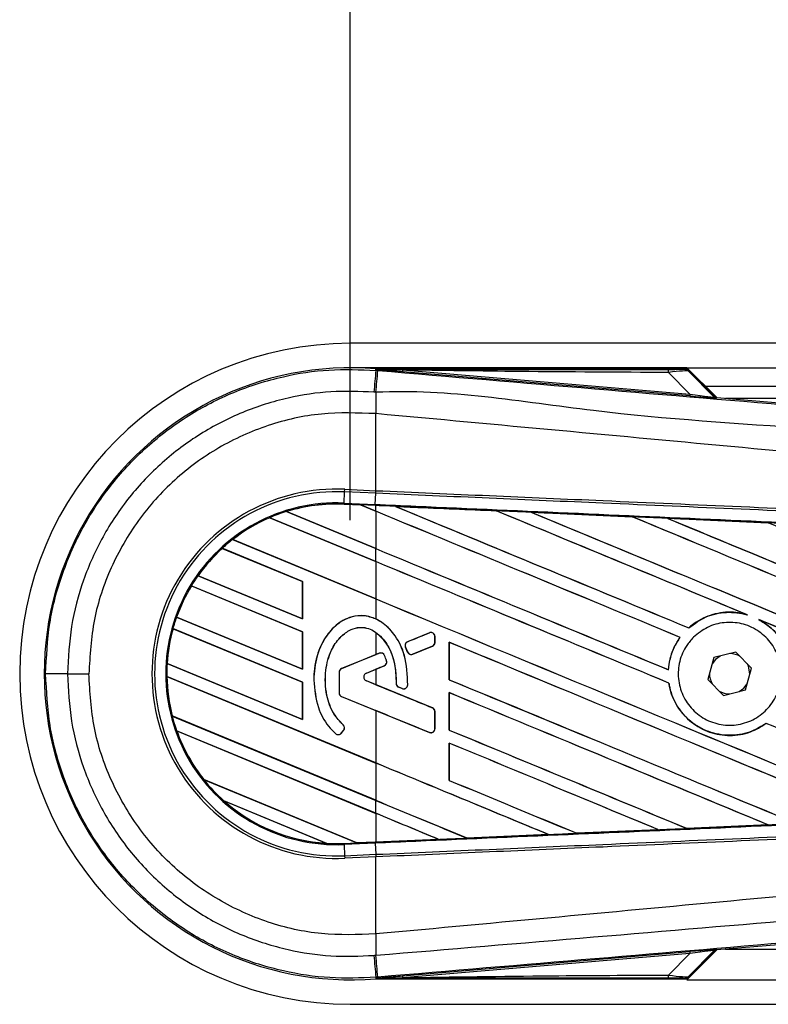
# Model space of a CAD drawing. Header units: millimetres. Extents: x 0 to 420, y 0 to 297.
# Tile 7 of 22: x 56 to 66, y 230 to 242. Entities that reach past the tile are written whole.
import ezdxf

# ---------------------------------------------------------------- set-up
doc = ezdxf.new("R2010")
doc.units = ezdxf.units.MM
doc.layers.add('QUOTE', color=174, linetype='Continuous')
doc.styles.add('SLDTEXTSTYLE3', font='TXT', dxfattribs={"width": 0.75})
doc.dimstyles.new('SLDDIMSTYLE0', dxfattribs={"dimtxt": 3, "dimasz": 3, "dimexe": 0, "dimexo": 0.0625, "dimgap": 0.75, "dimtad": 1, "dimlfac": 6.278429, "dimrnd": 1e-09, "dimzin": 12, "dimdsep": 46, "dimtxsty": 'SLDTEXTSTYLE3', "dimsah": 1, "dimcen": 0.09, "dimadec": 0, "dimazin": 3, "dimtfac": 1, "dimtdec": 3, "dimtofl": 0, "dimtmove": 0, "dimatfit": 3, "dimfxl": 0, "dimfrac": 2, "dimtolj": 1, "dimtzin": 12, "dimarcsym": 0})

# ---------------------------------------------------------------- blocks, each defined once
blk = doc.blocks.new('_D')
at = {"layer": 'QUOTE'}
for p, q in [((60.362, 235.871), (60.362, 253.273)), ((219.638, 235.871), (219.638, 253.273)), ((219.638, 251.273), (60.362, 251.273))]:
    blk.add_line(p, q, dxfattribs=at)
for points in [[(60.362, 251.273), (63.362, 250.773), (63.362, 251.773)], [(219.638, 251.273), (216.638, 251.773), (216.638, 250.773)]]:
    blk.add_solid(points, dxfattribs=at)
at = {"layer": 'QUOTE', "insert": (135.567, 255.14), "char_height": 3, "attachment_point": 1, "style": 'SLDTEXTSTYLE3'}
blk.add_mtext('1000', dxfattribs=at)

msp = doc.modelspace()

# ---------------------------------------------------------------- linework, layer by layer
at = {"color": 7, "linetype": 'Continuous', "lineweight": 25}
for p, q in [((219.6378, 238.1714), (60.3622, 238.1714)), ((64.7423, 237.8529), (60.3622, 237.8529)), ((60.6952, 237.8196), (60.6967, 237.8381)), ((60.6952, 237.8196), (60.721, 237.8174)), ((60.6967, 237.8381), (60.6975, 237.838)), ((60.6975, 237.8381), (60.6975, 237.838)), ((60.7051, 237.8305), (60.6975, 237.8381)), ((64.735, 237.8381), (60.6975, 237.8381)), ((60.7052, 237.8297), (60.6975, 237.838)), ((60.7052, 237.8297), (60.7051, 237.8305)), ((61.0441, 237.8252), (61.0421, 237.8011)), ((64.7799, 237.4859), (61.0421, 237.8011)), ((61.0441, 237.8252), (64.7819, 237.5101)), ((64.7819, 237.5101), (64.5019, 237.7919)), ((64.7423, 237.8529), (215.2577, 237.8529)), ((65.131, 237.4642), (64.7423, 237.8529)), ((65.1023, 237.478), (64.7472, 237.8331)), ((64.7637, 237.8107), (65.0997, 237.4725)), ((64.9812, 237.614), (215.0188, 237.614)), ((64.7819, 237.5101), (64.7799, 237.4859)), ((65.0997, 237.4725), (65.1023, 237.478)), ((65.132, 237.4641), (65.1295, 237.4587)), ((65.132, 237.4641), (74.5796, 236.6675)), ((89.8282, 237.4547), (65.244, 237.4547)), ((60.6949, 237.2565), (60.6947, 237.2565)), ((60.6949, 236.2537), (60.6949, 237.2565)), ((60.2889, 236.2375), (60.2903, 236.2713)), ((60.2903, 236.2713), (60.6949, 236.2537)), ((60.6935, 236.2199), (60.6949, 236.2537)), ((60.6958, 236.2536), (60.6949, 236.2537)), ((60.2825, 236.0926), (60.2889, 236.2375)), ((60.6935, 236.2199), (60.2889, 236.2375)), ((60.688, 236.0749), (60.6943, 236.2198)), ((60.6943, 236.2198), (60.6935, 236.2199)), ((60.2819, 236.0787), (60.2825, 236.0926)), ((60.2819, 236.0787), (60.4944, 236.0694)), ((60.2819, 236.0786), (60.2819, 236.0787)), ((60.4945, 236.0694), (60.2819, 236.0786)), ((60.2819, 236.0786), (60.2819, 236.0773)), ((60.2819, 236.0773), (60.4962, 236.0679)), ((60.2825, 236.0926), (60.688, 236.0749)), ((60.6874, 236.061), (60.4944, 236.0694)), ((60.6949, 235.9863), (60.4944, 236.0694)), ((60.4962, 236.0679), (60.4945, 236.0694)), ((60.4962, 236.0679), (60.6949, 235.9856)), ((60.6949, 236.0606), (60.6874, 236.061)), ((60.6949, 235.9863), (60.6949, 236.0606)), ((60.9496, 236.0495), (60.9495, 236.0495)), ((60.9496, 236.0495), (60.9553, 236.0479)), ((62.2625, 235.992), (62.2626, 235.992)), ((62.2643, 235.9906), (62.2626, 235.992)), ((59.3159, 235.9025), (59.3159, 235.9024)), ((60.6949, 235.3312), (59.3159, 235.9025)), ((59.3159, 235.9024), (59.3168, 235.9013)), ((59.3168, 235.9013), (60.6949, 235.3305)), ((59.5315, 235.9818), (60.6949, 235.4998)), ((59.5315, 235.9817), (59.5315, 235.9818)), ((59.5345, 235.9812), (59.5315, 235.9817)), ((60.6949, 235.5006), (59.5345, 235.9812)), ((60.6949, 235.9856), (60.6949, 235.5006)), ((62.7185, 235.972), (64.0311, 235.9143)), ((62.7186, 235.972), (62.7185, 235.972)), ((62.7186, 235.972), (62.7243, 235.9704)), ((64.0311, 235.9143), (64.0313, 235.9142)), ((64.033, 235.9128), (64.0313, 235.9142)), ((64.489, 235.8941), (65.8001, 235.8362)), ((64.4894, 235.894), (64.489, 235.8941)), ((64.4894, 235.894), (64.495, 235.8924)), ((65.8001, 235.8362), (65.8004, 235.836)), ((65.8021, 235.8346), (65.8004, 235.836)), ((58.8309, 235.6169), (60.6949, 234.8447)), ((58.8309, 235.6168), (58.8309, 235.6169)), ((58.833, 235.6167), (58.8309, 235.6168)), ((60.6949, 234.8455), (58.833, 235.6167)), ((59.7407, 235.0714), (58.6966, 235.5039)), ((58.6966, 235.5039), (58.6966, 235.5038)), ((58.6966, 235.5038), (58.6975, 235.5027)), ((58.6975, 235.5027), (59.7393, 235.0712)), ((60.6949, 235.3312), (60.6949, 235.4998)), ((60.6949, 235.3305), (60.6949, 234.8455)), ((58.3819, 235.1477), (59.7407, 234.5849)), ((58.3819, 235.1477), (58.3819, 235.1477)), ((58.3836, 235.1477), (58.3819, 235.1477)), ((59.7393, 234.5862), (58.3836, 235.1477)), ((59.7407, 234.4163), (58.295, 235.0151)), ((58.295, 235.0151), (58.2959, 235.014)), ((58.295, 235.0151), (58.295, 235.0151)), ((58.2959, 235.014), (59.7393, 234.4161)), ((59.7407, 235.0714), (59.7393, 235.0712)), ((59.7393, 235.0712), (59.7393, 234.5862)), ((59.7407, 234.5849), (59.7407, 235.0714)), ((60.6949, 234.8447), (60.6949, 234.5841)), ((58.1039, 234.6085), (58.1024, 234.6084)), ((58.1024, 234.6084), (59.7407, 233.9298)), ((58.1024, 234.6084), (58.1024, 234.6084)), ((59.7393, 233.9311), (58.1039, 234.6085)), ((59.7393, 234.5862), (59.7407, 234.5849)), ((65.5153, 234.6433), (65.5331, 234.6366)), ((59.7407, 233.7612), (58.0555, 234.4592)), ((58.0555, 234.4592), (58.0566, 234.458)), ((58.0555, 234.4592), (58.0555, 234.4592)), ((58.0566, 234.458), (59.7393, 233.761)), ((64.7679, 234.4685), (64.767, 234.4696)), ((65.6774, 234.5768), (65.6947, 234.5689)), ((59.7407, 234.4163), (59.7393, 234.4161)), ((59.7393, 234.4161), (59.7393, 233.9311)), ((59.7407, 233.9298), (59.7407, 234.4163)), ((60.6949, 234.4103), (60.6949, 234.1196)), ((61.3929, 234.4038), (61.109, 234.2879)), ((61.3929, 234.4038), (61.3926, 234.4045)), ((61.465, 234.2801), (61.465, 234.3553)), ((61.465, 234.3553), (61.4657, 234.3553)), ((61.4657, 234.2801), (61.4657, 234.3553)), ((64.6539, 234.3452), (64.6556, 234.3452)), ((61.0807, 234.2188), (61.08, 234.2185)), ((61.1075, 234.1545), (61.08, 234.2185)), ((61.0807, 234.2188), (61.1082, 234.1548)), ((61.109, 234.2879), (61.1087, 234.2886)), ((61.1761, 234.127), (61.4325, 234.2316)), ((61.4325, 234.2316), (61.4327, 234.231)), ((61.465, 234.2801), (61.4657, 234.2801)), ((61.6493, 234.2808), (61.6493, 233.7944)), ((61.6506, 234.2795), (61.6493, 234.2808)), ((61.6506, 233.7945), (61.6506, 234.2795)), ((60.6949, 234.1196), (60.2504, 233.9381)), ((60.7411, 234.1377), (60.2506, 233.9375)), ((60.7411, 234.1377), (60.7408, 234.1383)), ((60.8093, 234.1091), (60.8099, 234.1094)), ((61.1082, 234.1548), (61.1075, 234.1545)), ((61.1761, 234.127), (61.1763, 234.1263)), ((65.0942, 234.0815), (65.0147, 233.7982)), ((65.3793, 234.1543), (65.0942, 234.0815)), ((65.5849, 233.9438), (65.3793, 234.1543)), ((57.9812, 234.0042), (57.9798, 234.004)), ((57.9798, 234.004), (59.7407, 233.2747)), ((57.9798, 234.004), (57.9798, 234.004)), ((59.7393, 233.276), (57.9812, 234.0042)), ((60.2506, 233.9375), (60.2504, 233.9381)), ((60.5724, 233.8805), (60.8041, 233.9751)), ((60.8041, 233.9751), (60.8044, 233.9744)), ((60.8344, 234.0388), (60.8351, 234.039)), ((65.5054, 233.6605), (65.5849, 233.9438)), ((56.6845, 233.871), (56.9615, 233.871)), ((57.976, 233.837), (57.9774, 233.8356)), ((57.976, 233.837), (57.976, 233.837)), ((60.6949, 232.7108), (57.976, 233.837)), ((57.9774, 233.8356), (60.6949, 232.71)), ((59.7393, 233.9311), (59.7407, 233.9298)), ((60.2181, 233.889), (60.2174, 233.889)), ((60.2174, 233.889), (60.2174, 233.6235)), ((60.2181, 233.889), (60.2181, 233.6235)), ((60.5724, 233.8805), (60.5726, 233.8798)), ((60.5726, 233.8798), (60.6949, 233.9298)), ((60.6949, 233.9298), (60.6949, 233.7291)), ((64.5017, 233.9235), (64.5004, 233.9248)), ((65.5625, 233.864), (65.5626, 233.871)), ((59.7407, 233.7612), (59.7393, 233.761)), ((59.7393, 233.761), (59.7393, 233.276)), ((59.7407, 233.2747), (59.7407, 233.7612)), ((59.888, 233.7881), (59.8873, 233.7881)), ((60.5724, 233.7784), (60.5726, 233.779)), ((61.4325, 233.4272), (60.5724, 233.7784)), ((60.6949, 233.7291), (60.5726, 233.779)), ((60.9598, 233.7476), (60.9591, 233.7476)), ((60.992, 233.6993), (60.9917, 233.6987)), ((60.992, 233.6993), (61.0373, 233.6804)), ((61.1098, 233.7256), (61.1105, 233.7256)), ((61.6493, 233.7944), (61.6506, 233.7945)), ((64.5077, 233.7507), (64.509, 233.7509)), ((65.0147, 233.7982), (65.2203, 233.5877)), ((60.2181, 233.6235), (60.2174, 233.6235)), ((60.2506, 233.5751), (60.2504, 233.5744)), ((60.2504, 233.5744), (60.6949, 233.3929)), ((60.2506, 233.5751), (61.3929, 233.1087)), ((61.0373, 233.6804), (61.0371, 233.6797)), ((61.6493, 233.6257), (61.6493, 233.1392)), ((61.6506, 233.6244), (61.6493, 233.6257)), ((61.6506, 233.1394), (61.6506, 233.6244)), ((65.2203, 233.5877), (65.5054, 233.6605)), ((61.4325, 233.4272), (61.4327, 233.4279)), ((58.0465, 233.3221), (58.0451, 233.3219)), ((58.0451, 233.3219), (60.6949, 232.2243)), ((58.0451, 233.3219), (58.0451, 233.3219)), ((60.6949, 232.225), (58.0465, 233.3221)), ((60.6949, 233.3929), (60.6949, 232.7108)), ((61.465, 233.3787), (61.4657, 233.3787)), ((61.465, 233.1572), (61.465, 233.3787)), ((61.4657, 233.1572), (61.4657, 233.3787)), ((59.7393, 233.276), (59.7407, 233.2747)), ((60.2694, 233.2072), (60.2699, 233.2077)), ((65.7744, 233.2263), (65.7753, 233.2252)), ((58.1041, 233.1288), (58.1042, 233.1288)), ((60.6949, 232.0557), (58.1041, 233.1288)), ((58.1042, 233.1288), (58.1062, 233.1272)), ((58.1062, 233.1272), (60.6949, 232.0549)), ((60.1716, 233.0936), (60.1711, 233.0931)), ((60.2463, 233.0994), (60.2752, 233.1341)), ((60.2463, 233.0994), (60.2468, 233.099)), ((60.2468, 233.099), (60.2758, 233.1337)), ((60.2752, 233.1341), (60.2758, 233.1337)), ((61.3929, 233.1087), (61.3926, 233.108)), ((61.465, 233.1572), (61.4657, 233.1572)), ((61.6493, 233.1392), (61.6506, 233.1394)), ((61.6493, 232.9706), (61.6493, 232.4841)), ((61.6506, 232.9693), (61.6493, 232.9706)), ((61.6506, 232.4843), (61.6506, 232.9693)), ((60.6949, 232.71), (60.6949, 232.225)), ((58.4548, 232.497), (60.4499, 231.6707)), ((58.4549, 232.497), (58.4548, 232.497)), ((58.4566, 232.4971), (58.4549, 232.497)), ((60.4485, 231.672), (58.4566, 232.4971)), ((61.6493, 232.4841), (61.6506, 232.4843)), ((60.0565, 231.665), (58.7169, 232.2199)), ((58.7169, 232.2199), (58.717, 232.2198)), ((58.717, 232.2198), (58.7224, 232.2168)), ((58.7224, 232.2168), (60.0504, 231.6668)), ((60.6949, 232.0557), (60.6949, 232.2243)), ((60.6949, 232.0549), (60.6949, 231.6828)), ((65.7993, 231.9058), (64.7413, 231.859)), ((65.7944, 231.9071), (65.7989, 231.9059)), ((65.7989, 231.9059), (65.7993, 231.9058)), ((61.8805, 231.7332), (62.942, 231.7798)), ((62.9421, 231.7798), (61.8806, 231.7332)), ((62.9374, 231.781), (62.942, 231.7798)), ((62.942, 231.7798), (62.9421, 231.7798)), ((63.3109, 231.7961), (63.3096, 231.7974)), ((63.311, 231.796), (63.3109, 231.7961)), ((64.3711, 231.8427), (63.311, 231.796)), ((64.3663, 231.8439), (64.3709, 231.8428)), ((64.3709, 231.8428), (64.3711, 231.8427)), ((64.7411, 231.8591), (64.7397, 231.8604)), ((64.7413, 231.859), (64.7411, 231.8591)), ((60.0504, 231.6668), (60.0564, 231.665)), ((60.0564, 231.665), (60.0565, 231.665)), ((60.2819, 231.6633), (60.4499, 231.6707)), ((60.2819, 231.6633), (60.2825, 231.6494)), ((60.688, 231.6671), (60.2825, 231.6494)), ((60.2825, 231.6494), (60.2889, 231.5045)), ((60.4485, 231.672), (60.6949, 231.6828)), ((60.4498, 231.6707), (60.4485, 231.672)), ((60.4498, 231.6707), (60.6874, 231.6811)), ((60.6874, 231.681), (60.4499, 231.6707)), ((60.6949, 231.6814), (60.6874, 231.681)), ((60.6874, 231.6811), (60.6874, 231.681)), ((60.688, 231.6671), (60.6943, 231.5222)), ((61.5123, 231.7171), (60.6949, 231.6814)), ((61.5076, 231.7183), (61.5122, 231.7171)), ((61.5122, 231.7171), (61.5123, 231.7171)), ((61.8805, 231.7332), (61.8791, 231.7346)), ((61.8806, 231.7332), (61.8805, 231.7332)), ((60.2889, 231.5045), (60.6935, 231.5221)), ((60.2889, 231.5045), (60.2903, 231.4707)), ((60.6935, 231.5221), (60.6943, 231.5222)), ((60.6935, 231.5221), (60.6949, 231.4883)), ((60.6949, 231.4883), (60.2903, 231.4707)), ((60.6949, 231.4883), (60.6958, 231.4884)), ((60.6949, 230.4855), (60.6949, 231.4883)), ((74.5796, 231.0745), (65.132, 230.2779)), ((60.6949, 230.4855), (60.6947, 230.4855)), ((61.0421, 229.9409), (64.7799, 230.2561)), ((64.7819, 230.2319), (61.0441, 229.9167)), ((64.5019, 229.9501), (64.7819, 230.2319)), ((64.7423, 229.8891), (65.131, 230.2778)), ((64.7472, 229.9089), (65.1023, 230.264)), ((65.0997, 230.2695), (64.7637, 229.9313)), ((64.7799, 230.2561), (64.7819, 230.2319)), ((65.1023, 230.264), (65.0997, 230.2695)), ((65.1295, 230.2833), (65.132, 230.2779)), ((65.244, 230.2873), (89.8282, 230.2873)), ((60.721, 229.9246), (60.6952, 229.9224)), ((60.6952, 229.9224), (60.6967, 229.9039)), ((60.6975, 229.9039), (60.6967, 229.9039)), ((60.6975, 229.9039), (60.7052, 229.9123)), ((60.7051, 229.9115), (60.6975, 229.9039)), ((60.6975, 229.9039), (60.6975, 229.9039)), ((60.6975, 229.9039), (64.735, 229.9039)), ((60.7051, 229.9115), (60.7052, 229.9123)), ((61.0421, 229.9409), (61.0441, 229.9167)), ((64.7423, 229.8891), (125.8245, 229.8891)), ((60.3622, 229.5706), (125.8245, 229.5706))]:
    msp.add_line(p, q, dxfattribs=at)
at = {"color": 7, "linetype": 'Continuous', "lineweight": 25, "flags": 128}
for points in [[(61.0441, 237.8252), (60.8543, 237.8282), (60.7051, 237.8305)], [(60.6874, 236.061), (60.6874, 236.0614), (60.6874, 236.0622), (60.6875, 236.0634), (60.6876, 236.065), (60.6876, 236.0669), (60.6877, 236.0692), (60.6879, 236.0719), (60.688, 236.0749)], [(65.1745, 234.102), (65.1139, 234.0568), (65.0718, 234.0017)], [(65.5626, 233.871), (65.5426, 233.9716), (65.5269, 234.0031)], [(65.4251, 233.64), (65.4856, 233.6852), (65.5278, 233.7403)], [(60.7051, 229.9115), (60.895, 229.9145), (61.0441, 229.9167)]]:
    msp.add_lwpolyline(points, dxfattribs=at)
at = {"color": 7, "linetype": 'Continuous', "lineweight": 25}
for centre, radius, start, end in [((60.3622, 233.871), 4.3004, 90, 270), ((60.3622, 233.871), 3.9812, 85.18028, 274.81972), ((470.5233, 203.0423), 411.301, 175.149606, 175.189291), ((-77.4309, 249.2452), 138.6238, 355.15357, 355.271316), ((64.332, 237.7985), 0.17, 357.77119, 11.51783), ((106.6832, 236.9761), 45.9893, 179.30553, 179.65067), ((65.1335, 237.5063), 0.0478, 225.00164, 265.17864), ((60.1855, 233.871), 2.4026, 87.5, 272.5), ((60.1855, 233.871), 2.3688, 87.5, 272.5), ((60.1855, 233.871), 2.2237, 87.5, 272.5), ((60.1855, 233.871), 2.2098, 87.5, 107.21651), ((60.1855, 233.871), 2.2097, 87.5, 107.2149), ((60.1855, 233.871), 2.2084, 87.5, 107.14432), ((60.1855, 233.871), 2.2098, 113.17547, 127.80908), ((60.1855, 233.871), 2.2097, 113.17491, 127.80821), ((60.1855, 233.871), 2.2084, 113.16504, 127.76752), ((60.1855, 233.871), 2.2098, 107.21651, 113.17547), ((60.1855, 233.871), 2.2098, 127.80908, 132.36028), ((60.1855, 233.871), 2.2098, 132.36028, 144.70717), ((60.1855, 233.871), 2.2097, 132.36013, 144.70666), ((60.1855, 233.871), 2.2084, 132.36308, 144.68039), ((60.1855, 233.871), 2.2098, 144.70717, 148.81902), ((60.1855, 233.871), 2.2098, 148.81902, 160.50758), ((60.1855, 233.871), 2.2097, 148.81915, 160.50735), ((60.1855, 233.871), 2.2084, 148.83169, 160.49144), ((60.1855, 233.871), 2.2098, 160.50758, 164.56307), ((60.1855, 233.871), 2.2098, 164.56307, 176.54814), ((60.1855, 233.871), 2.2097, 164.56347, 176.54818), ((60.1855, 233.871), 2.2084, 164.58576, 176.54166), ((61.4127, 234.3553), 0.0524, 0, 112.20926), ((61.1288, 234.2394), 0.0524, 112.20926, 203.24584), ((61.4127, 234.2801), 0.0524, 292.20927, 0), ((60.7608, 234.0892), 0.0524, 22.3787, 112.20929), ((61.1563, 234.1754), 0.0524, 203.24584, 292.20927), ((65.2998, 233.871), 0.2628, 58.46951, 90.18729), ((60.1855, 233.871), 2.2098, 176.54814, 180.8818), ((60.2704, 233.889), 0.0531, 112.20929, 180), ((60.7843, 234.0236), 0.0524, 292.20926, 16.93498), ((56.6258, 1.7139), 232.1571, 89.985518, 90.05581), ((60.1855, 233.871), 2.2098, 180.8818, 194.38831), ((60.1855, 233.871), 2.2097, 180.88252, 194.38869), ((60.1855, 233.871), 2.2084, 180.91722, 194.39314), ((60.2704, 233.889), 0.0524, 112.20929, 180), ((60.5932, 233.8294), 0.0551, 112.20926, 247.79071), ((60.5932, 233.8294), 0.0545, 112.20926, 247.79071), ((65.2998, 233.871), 0.2628, 178.46951, 210.18729), ((61.0122, 233.7476), 0.0524, 180.035, 247.29049), ((61.0575, 233.7287), 0.0524, 247.29049, 356.67135), ((60.2704, 233.6235), 0.0531, 180, 247.79071), ((60.2704, 233.6235), 0.0524, 180, 247.79071), ((65.2998, 233.871), 0.2628, 238.46951, 270.18729), ((61.4127, 233.3787), 0.0524, 0, 67.79071), ((60.1855, 233.871), 2.2098, 194.38831, 199.62504), ((60.235, 233.1677), 0.0524, 320.16689, 48.97709), ((60.235, 233.1677), 0.0531, 320.16689, 48.97709), ((60.1855, 233.871), 2.2098, 199.62504, 218.44471), ((60.1855, 233.871), 2.2097, 199.6263, 218.44589), ((60.1855, 233.871), 2.2084, 199.68237, 218.47326), ((60.2061, 233.133), 0.0531, 228.8059, 320.16689), ((60.2061, 233.133), 0.0524, 228.8059, 320.16689), ((61.4127, 233.1572), 0.0524, 247.79071, 0), ((60.1855, 233.871), 2.2098, 218.44471, 228.34691), ((60.1855, 233.871), 2.2098, 228.34691, 266.65309), ((60.1855, 233.871), 2.2097, 228.35056, 266.64944), ((60.1855, 233.871), 2.2084, 228.50755, 266.49245), ((60.1855, 233.871), 2.2098, 266.65309, 272.5), ((106.6832, 230.7659), 45.9893, 180.34933, 180.69448), ((65.1335, 230.2357), 0.0478, 94.82136, 134.99836), ((470.5233, 264.6997), 411.301, 184.810709, 184.850394), ((-93.5484, 217.1376), 154.7984, 4.738282, 4.843724), ((64.332, 229.9435), 0.17, 348.48217, 2.22881)]:
    msp.add_arc(centre, radius, start, end, dxfattribs=at)
for centre, major_axis, ratio, start_param, end_param in [((64.3699, 237.8348), (0.3376, -0.0008), 0.0065928, 5.1035854, 6.2804722), ((64.3699, 237.7552), (0.3944, 0.0547), 0.0487304, 0.0458928, 1.2227796), ((64.5644, 237.5078), (0.5652, -0.0491), 0.0060141, 5.1041157, 6.2810026), ((64.5684, 237.5554), (0.5315, -0.0832), 0.0239119, 5.1295592, 6.306446), ((65.136, 237.5117), (0.0201, 0.0433), 0.9999568, 2.7909675, 3.4922178), ((60.3654, 236.1228), (0.1291, -0.0535), 0.0029846, 0.0092528, 0.0351255), ((60.6949, 237.4455), (136.6257, -56.5965), 0.0080625, 4.7175918, 4.7455439), ((60.6949, 233.6735), (136.5468, -5.9636), 0.0174384, 1.5600642, 1.5696511), ((60.6949, 237.4455), (136.5461, -56.5635), 0.0080625, 4.7176356, 4.7455551), ((60.6949, 235.3509), (136.6257, -56.5965), 0.0080625, 1.538717, 1.5626622), ((60.6949, 235.3509), (136.5461, -56.5635), 0.0080625, 1.5388271, 1.5626424), ((60.6949, 234.6958), (136.6257, -56.5965), 0.0080625, 1.5451428, 1.5741362), ((60.6949, 234.6958), (136.5461, -56.5635), 0.0080625, 1.5451387, 1.5741362), ((60.6949, 238.1006), (136.6257, -56.5965), 0.0080625, 4.73054, 4.7977625), ((60.6949, 238.1006), (136.5461, -56.5635), 0.0080625, 4.7305916, 4.797783), ((60.6949, 233.6735), (136.5468, -5.9636), 0.0174384, 1.5471095, 1.5566952), ((60.6949, 236.006), (136.6257, -56.5965), 0.0080625, 1.4844685, 1.5497155), ((60.6949, 236.006), (136.5461, -56.5635), 0.0080625, 1.4844738, 1.5496877), ((60.6949, 238.7557), (136.6257, -56.5965), 0.0080625, 4.7435023, 4.8082676), ((60.6949, 238.7557), (136.5461, -56.5635), 0.0080625, 4.7435622, 4.8082852), ((60.6949, 233.6735), (136.5468, -5.9636), 0.0174384, 1.534147, 1.5437245), ((60.6949, 236.6611), (136.6257, -56.5965), 0.0080625, 1.4920007, 1.5367618), ((60.6949, 236.7904), (136.5461, -56.5635), 0.0080625, 4.7157288, 4.7436017), ((60.6949, 236.7904), (136.6257, -56.5965), 0.0080625, 4.7157288, 4.743595), ((60.6949, 234.0407), (136.6257, -56.5965), 0.0080625, 1.5462162, 1.5741362), ((60.6949, 234.0407), (136.5461, -56.5635), 0.0080625, 1.54621, 1.5741362), ((60.6949, 236.1353), (136.5461, -56.5635), 0.0080625, 4.7157288, 4.7663143), ((60.6949, 236.1353), (136.6257, -56.5965), 0.0080625, 4.7157288, 4.7662988), ((60.6949, 235.3509), (136.6257, -56.5965), 0.0080625, 1.4949342, 1.5376601), ((60.6949, 235.3509), (136.5461, -56.5635), 0.0080625, 1.4949375, 1.5375119), ((60.6949, 235.4075), (136.6257, 55.7859), 0.0080793, 4.7121189, 4.7141966), ((60.6949, 232.6419), (136.6257, 55.786), 0.0080793, 1.5620973, 1.5639738), ((60.6949, 233.3856), (136.6257, -56.5965), 0.0080625, 1.5263102, 1.5671512), ((60.6949, 233.3856), (136.5461, -56.5635), 0.0080625, 1.5263198, 1.5671374), ((60.6949, 235.4075), (136.6257, 55.786), 0.0080793, 4.7090901, 4.7094257), ((60.6949, 232.6419), (136.6257, 55.7859), 0.0080793, 1.5666964, 1.5674975), ((60.6949, 235.0169), (136.6257, -55.786), 0.0080793, 4.7156879, 4.721088), ((60.6949, 232.5304), (136.6257, -57.1828), 0.0080502, 1.5716616, 1.5719933), ((60.6949, 235.4802), (136.6257, -56.5965), 0.0080625, 4.7227138, 4.7558224), ((60.6949, 235.4802), (136.5461, -56.5635), 0.0080625, 4.7227276, 4.7558335), ((60.6949, 232.7304), (136.6257, -56.5965), 0.0080625, 1.5367672, 1.5671512), ((60.6949, 232.7304), (136.5461, -56.5635), 0.0080625, 1.5367814, 1.5671374), ((60.6949, 232.105), (136.6257, -55.786), 0.0080793, 1.5689888, 1.5740952), ((60.6949, 234.0407), (136.6257, -56.5965), 0.0080625, 1.5158534, 1.5369497), ((60.6949, 234.0407), (136.5461, -56.5635), 0.0080625, 1.5158593, 1.5369218), ((60.6949, 234.8251), (136.6257, -56.5965), 0.0080625, 4.7227138, 4.7453492), ((60.6949, 234.8251), (136.5461, -56.5635), 0.0080625, 4.7227276, 4.7453552), ((60.6949, 232.0753), (136.6257, -56.5965), 0.0080625, 1.5472259, 1.5671512), ((60.6949, 232.0753), (136.5461, -56.5635), 0.0080625, 1.5472453, 1.5671374), ((60.6949, 231.4202), (136.6257, -56.5965), 0.0080625, 1.5576876, 1.5741362), ((60.6949, 231.4202), (136.5461, -56.5635), 0.0080625, 1.5577128, 1.5741362), ((60.6949, 234.1699), (136.6257, -56.5965), 0.0080625, 4.7227138, 4.7348779), ((60.6949, 234.1699), (136.5461, -56.5635), 0.0080625, 4.7227276, 4.7348783), ((60.6949, 233.5148), (136.5461, -56.5635), 0.0080625, 4.7157288, 4.7244015), ((60.6949, 233.5148), (136.6257, -56.5965), 0.0080625, 4.7157288, 4.724407), ((60.6949, 230.7651), (136.6257, -56.5965), 0.0080625, 1.5681537, 1.5741362), ((60.6949, 230.7651), (136.5461, -56.5635), 0.0080625, 1.5681848, 1.5741362), ((60.6949, 234.0685), (136.5468, 5.9636), 0.0174384, 4.7412538, 4.7489822), ((60.6949, 234.0685), (136.5468, 5.9636), 0.0174384, 4.7203001, 4.7280508), ((60.6949, 234.0685), (136.5468, 5.9636), 0.0174384, 4.7307768, 4.7385182), ((60.5543, 231.6274), (0.1045, -0.0433), 0.0036879, 3.1511368, 3.1770094), ((60.6949, 234.0685), (136.5468, 5.9636), 0.0174384, 4.7116274, 4.7175787), ((64.5644, 230.2342), (0.5652, 0.0491), 0.0060141, 0.0021827, 1.1790696), ((64.5684, 230.1866), (0.5315, 0.0832), 0.0239119, 6.2599246, 7.4368114), ((65.136, 230.2302), (-0.0201, 0.0433), 0.9999568, 5.9325602, 6.6338104), ((64.3699, 229.9072), (0.3376, 0.0008), 0.0065928, 0.0027131, 1.1795999), ((64.3699, 229.9868), (0.3944, -0.0547), 0.0487304, 5.0604057, 6.2372925)]:
    msp.add_ellipse(centre, major_axis=major_axis, ratio=ratio, start_param=start_param, end_param=end_param, dxfattribs=at)
for points, knots in [([(56.3997, 233.8709), (56.4102, 234.0905), (56.4317, 234.5361), (56.6045, 235.1828), (56.8778, 235.7979), (57.2493, 236.3531), (57.7124, 236.8426), (58.2463, 237.2435), (58.8454, 237.5525), (59.4625, 237.7465), (60.0874, 237.8436), (60.491, 237.8276), (60.6952, 237.8196)], [0, 0, 0, 0, 0.100465, 0.2038434, 0.3043094, 0.4076889, 0.5081552, 0.611535, 0.7120023, 0.8153833, 0.9066108, 1, 1, 1, 1]), ([(60.7051, 237.8305), (61.413, 237.8309), (62.677, 237.8316), (63.942, 237.8322), (64.4986, 237.8325)], [0, 0, 0, 0, 0.5600269, 1, 1, 1, 1]), ([(61.0421, 237.8011), (61.0095, 237.8038), (60.9131, 237.812), (60.7997, 237.8215), (60.7211, 237.8283), (60.7052, 237.8297)], [0, 0, 0, 0, 0.2892673, 0.8568296, 1, 1, 1, 1]), ([(60.721, 237.8174), (61.6624, 237.7381), (63.5451, 237.5794), (66.3683, 237.3422), (70.0459, 237.0337), (72.7756, 236.8057), (74.5672, 236.6561)], [0, 0, 0, 0, 0.2036202, 0.4072406, 0.6109477, 1, 1, 1, 1]), ([(64.5019, 237.7919), (63.8565, 237.7946), (62.704, 237.7994), (61.5513, 237.8173), (61.0441, 237.8252)], [0, 0, 0, 0, 0.5599741, 1, 1, 1, 1]), ([(64.7074, 237.834), (64.7099, 237.8348), (64.7143, 237.8362), (64.7286, 237.8375), (64.735, 237.8381)], [0, 0, 0, 0, 0.5593923, 1, 1, 1, 1]), ([(64.7637, 237.8107), (64.7544, 237.8181), (64.7377, 237.8313), (64.7167, 237.8332), (64.7074, 237.834)], [0, 0, 0, 0, 0.56, 1, 1, 1, 1]), ([(64.7472, 237.8331), (64.7461, 237.834), (64.7435, 237.8362), (64.7392, 237.8379), (64.7361, 237.838), (64.735, 237.8381)], [0, 0, 0, 0, 0.31939567, 0.74819126, 1, 1, 1, 1]), ([(64.7472, 237.8331), (64.7523, 237.8269), (64.7614, 237.8158), (64.763, 237.8123), (64.7637, 237.8107)], [0, 0, 0, 0, 0.560586, 1, 1, 1, 1]), ([(60.6712, 237.5357), (60.4839, 237.5431), (60.1094, 237.5578), (59.5322, 237.4693), (58.9575, 237.2883), (58.4032, 237.0045), (57.9056, 236.6304), (57.4765, 236.1795), (57.1304, 235.6617), (56.8763, 235.0941), (56.7154, 234.4912), (56.6948, 234.0777), (56.6845, 233.871)], [0, 0, 0, 0, 0.0923036, 0.1846071, 0.2865385, 0.3884688, 0.490398, 0.5923288, 0.694247, 0.7961664, 0.8980845, 1, 1, 1, 1]), ([(60.6972, 237.5335), (60.6972, 237.5335), (60.6886, 237.5342), (60.6799, 237.535), (60.6712, 237.5357)], [0, 0, 0, 0, 0.00036549, 1, 1, 1, 1]), ([(74.5687, 236.3701), (72.7751, 236.5166), (70.0415, 236.7401), (66.3579, 237.0726), (63.527, 237.2361), (61.6428, 237.5811), (60.6972, 237.5335), (60.6972, 237.5335)], [0, 0, 0, 0, 0.3887669, 0.5925279, 0.7962893, 0.9999993, 1, 1, 1, 1]), ([(60.6947, 237.2565), (60.4582, 237.2649), (59.9846, 237.2818), (59.2869, 237.1236), (58.6383, 236.8298), (58.0616, 236.4109), (57.5866, 235.8784), (57.2322, 235.2606), (57.0032, 234.5815), (56.9754, 234.1077), (56.9615, 233.871)], [0, 0, 0, 0, 0.1248804, 0.2501396, 0.3746494, 0.4998125, 0.6247642, 0.7495577, 0.8749238, 1, 1, 1, 1]), ([(74.5676, 235.8944), (74.514, 235.903), (74.1838, 235.956), (72.7351, 236.1035), (69.7584, 236.4109), (65.4637, 236.8154), (62.2852, 237.1094), (60.6949, 237.2565)], [0, 0, 0, 0, 0.0117013, 0.0722088, 0.3141935, 0.6568871, 1, 1, 1, 1]), ([(60.6958, 236.2536), (61.6812, 236.2107), (63.2665, 236.1415), (65.4508, 236.0463), (66.7994, 235.9875), (68.148, 235.9287), (69.4965, 235.8699), (71.2926, 235.7915), (72.9814, 235.7179), (74.0705, 235.6704), (74.5625, 235.6489)], [0, 0, 0, 0, 0.2128192, 0.3423754, 0.4719316, 0.50432, 0.6339994, 0.7636564, 0.8932125, 1, 1, 1, 1]), ([(74.5596, 235.6151), (74.0676, 235.6365), (72.9787, 235.684), (71.29, 235.7577), (69.4941, 235.836), (68.1457, 235.8948), (66.7973, 235.9536), (65.4488, 236.0125), (63.2647, 236.1077), (61.6796, 236.1769), (60.6943, 236.2198)], [0, 0, 0, 0, 0.1067875, 0.2363437, 0.3660007, 0.4956801, 0.5280685, 0.6576247, 0.7871808, 1, 1, 1, 1]), ([(60.688, 236.0749), (60.8642, 236.0672), (61.7455, 236.0287), (63.3318, 235.9591), (65.4461, 235.8658), (67.5592, 235.7719), (69.3187, 235.6933), (71.0768, 235.6144), (72.7054, 235.5409), (73.9806, 235.483), (74.5542, 235.457)], [0, 0, 0, 0, 0.0380636, 0.1903223, 0.342581, 0.4948397, 0.6470984, 0.723226, 0.8754847, 1, 1, 1, 1]), ([(60.9495, 236.0495), (60.9257, 236.0506), (60.8408, 236.0543), (60.756, 236.058), (60.6949, 236.0606)], [0, 0, 0, 0, 0.2806447, 1, 1, 1, 1]), ([(60.9495, 236.0495), (61.0237, 236.0463), (61.4615, 236.0272), (61.8991, 236.008), (62.2625, 235.992)], [0, 0, 0, 0, 0.1696977, 1, 1, 1, 1]), ([(62.2626, 235.992), (61.9138, 236.0073), (61.4761, 236.0265), (61.0384, 236.0456), (60.9496, 236.0495)], [0, 0, 0, 0, 0.7971164, 1, 1, 1, 1]), ([(62.7185, 235.972), (62.6946, 235.9731), (62.5755, 235.9783), (62.4236, 235.985), (62.2954, 235.9906), (62.2625, 235.992)], [0, 0, 0, 0, 0.15672863, 0.78364346, 1, 1, 1, 1]), ([(64.0313, 235.9142), (63.7977, 235.9245), (63.3601, 235.9438), (62.9226, 235.963), (62.7186, 235.972)], [0, 0, 0, 0, 0.5339744, 1, 1, 1, 1]), ([(64.489, 235.8941), (64.4652, 235.8952), (64.3461, 235.9004), (64.1935, 235.9071), (64.0647, 235.9128), (64.0311, 235.9143)], [0, 0, 0, 0, 0.15604771, 0.78023889, 1, 1, 1, 1]), ([(65.8004, 235.836), (65.6817, 235.8413), (65.2447, 235.8606), (64.8076, 235.8799), (64.4894, 235.894)], [0, 0, 0, 0, 0.2718129, 1, 1, 1, 1]), ([(66.2612, 235.8158), (66.2374, 235.8168), (66.1183, 235.8221), (65.9646, 235.8289), (65.8347, 235.8346), (65.8001, 235.8362)], [0, 0, 0, 0, 0.1549567, 0.7747838, 1, 1, 1, 1]), ([(60.6949, 234.5841), (60.6446, 234.6023), (60.546, 234.6379), (60.3884, 234.6202), (60.2412, 234.5568), (60.0895, 234.429), (59.9501, 234.2067), (59.8922, 233.9723), (59.8883, 233.8237), (59.8873, 233.7881)], [0, 0, 0, 0, 0.1181192, 0.2313231, 0.3438681, 0.4724961, 0.6678894, 0.9204553, 1, 1, 1, 1]), ([(61.1098, 233.7256), (61.1054, 233.8562), (61.0978, 234.081), (60.968, 234.3564), (60.8118, 234.5228), (60.6511, 234.6115), (60.4957, 234.6353), (60.3462, 234.6068), (60.1894, 234.5227), (60.0334, 234.357), (59.9113, 234.0999), (59.896, 233.8954), (59.888, 233.7881)], [0, 0, 0, 0, 0.16536363, 0.28478887, 0.37991797, 0.45322426, 0.51522419, 0.57710116, 0.6445431, 0.73950389, 0.86339606, 1, 1, 1, 1]), ([(61.1105, 233.7256), (61.1061, 233.8563), (61.0986, 234.0815), (60.9683, 234.3557), (60.8267, 234.5112), (60.7281, 234.5657), (60.6949, 234.5841)], [0, 0, 0, 0, 0.3858589, 0.6649336, 0.8871478, 1, 1, 1, 1]), ([(65.5153, 234.6433), (65.4707, 234.6532), (65.3383, 234.6829), (65.1089, 234.664), (64.9006, 234.5779), (64.7989, 234.4954), (64.767, 234.4696)], [0, 0, 0, 0, 0.1712904, 0.5087548, 0.8462025, 1, 1, 1, 1]), ([(64.7679, 234.4685), (64.8406, 234.5215), (64.9865, 234.6279), (65.2565, 234.6845), (65.441, 234.6642), (65.53, 234.6375), (65.5331, 234.6366)], [0, 0, 0, 0, 0.3283471, 0.658119, 0.9880092, 1, 1, 1, 1]), ([(60.2694, 233.2072), (60.227, 233.2529), (60.1259, 233.3617), (60.0397, 233.6113), (60.029, 233.8997), (60.097, 234.1611), (60.2124, 234.3367), (60.3352, 234.4342), (60.4501, 234.4766), (60.5535, 234.4772), (60.6501, 234.4432), (60.767, 234.3626), (60.8754, 234.2116), (60.9519, 233.9922), (60.9571, 233.8335), (60.9598, 233.7476)], [0, 0, 0, 0, 0.0744353, 0.177241, 0.3086024, 0.4174643, 0.4963546, 0.5570675, 0.6030224, 0.6410452, 0.6789529, 0.7243011, 0.8099663, 0.8972232, 1, 1, 1, 1]), ([(60.2699, 233.2077), (60.2275, 233.2534), (60.1265, 233.3621), (60.0404, 233.6114), (60.0297, 233.8996), (60.0976, 234.1607), (60.2129, 234.3361), (60.3355, 234.4335), (60.4502, 234.476), (60.5533, 234.4764), (60.6336, 234.4488), (60.6776, 234.4212), (60.6949, 234.4103)], [0, 0, 0, 0, 0.1057973, 0.2519537, 0.4387447, 0.5935245, 0.7056507, 0.7919163, 0.8571803, 0.9111569, 0.9649703, 1, 1, 1, 1]), ([(64.8287, 234.3464), (64.8874, 234.3941), (65.0048, 234.4895), (65.2282, 234.5484), (65.4559, 234.5347), (65.667, 234.4452), (65.8364, 234.2911), (65.9452, 234.0896), (65.9811, 233.8635), (65.9402, 233.6384), (65.8272, 233.4395), (65.6547, 233.2891), (65.4421, 233.2043), (65.2133, 233.1946), (64.9942, 233.2613), (64.8095, 233.3968), (64.6802, 233.5857), (64.6205, 233.8069), (64.6381, 234.0345), (64.7163, 234.2203), (64.7975, 234.3114), (64.8287, 234.3464)], [0, 0, 0, 0, 0.0537008, 0.107401, 0.161118, 0.214849, 0.268575, 0.3222758, 0.3759418, 0.429583, 0.4832243, 0.5368906, 0.5905915, 0.6443177, 0.6980486, 0.7517655, 0.8054595, 0.8591318, 0.9127903, 0.9664454, 1, 1, 1, 1]), ([(65.6774, 234.5768), (65.7241, 234.548), (65.8474, 234.4722), (65.9999, 234.2877), (66.0825, 234.082), (66.0954, 233.9551), (66.0992, 233.9175)], [0, 0, 0, 0, 0.2012869, 0.5312186, 0.8609815, 1, 1, 1, 1]), ([(66.1006, 233.9176), (66.0993, 233.9344), (66.091, 234.0406), (66.0321, 234.2317), (65.8857, 234.4407), (65.7528, 234.5299), (65.6947, 234.5689)], [0, 0, 0, 0, 0.0633447, 0.4007335, 0.7381907, 1, 1, 1, 1]), ([(60.6949, 234.4103), (60.7288, 234.38), (60.8205, 234.298), (60.9309, 234.0942), (60.9576, 233.8917), (60.9589, 233.7684), (60.9591, 233.7476)], [0, 0, 0, 0, 0.1837852, 0.4983769, 0.9154383, 1, 1, 1, 1]), ([(61.4657, 234.3553), (61.4652, 234.3613), (61.464, 234.3732), (61.4549, 234.3891), (61.4414, 234.4012), (61.4246, 234.408), (61.4075, 234.4092), (61.3972, 234.4059), (61.3926, 234.4045)], [0, 0, 0, 0, 0.1719146, 0.3441327, 0.5163521, 0.6885744, 0.8607991, 1, 1, 1, 1]), ([(64.6539, 234.3452), (64.6269, 234.3038), (64.5509, 234.1872), (64.5096, 234.0374), (64.5013, 233.9365), (64.5004, 233.9248)], [0, 0, 0, 0, 0.3272237, 0.9225469, 1, 1, 1, 1]), ([(64.5017, 233.9235), (64.5154, 234.0129), (64.5386, 234.1646), (64.6216, 234.2926), (64.6556, 234.3452)], [0, 0, 0, 0, 0.5894269, 1, 1, 1, 1]), ([(61.1087, 234.2886), (61.1035, 234.2858), (61.093, 234.2803), (61.0817, 234.266), (61.0756, 234.249), (61.0752, 234.2324), (61.0786, 234.2226), (61.08, 234.2185)], [0, 0, 0, 0, 0.2084961, 0.420751, 0.6330051, 0.8452581, 1, 1, 1, 1]), ([(61.4327, 234.231), (61.4379, 234.2337), (61.4485, 234.2392), (61.4597, 234.2536), (61.4651, 234.2679), (61.4656, 234.277), (61.4657, 234.2801)], [0, 0, 0, 0, 0.27984956, 0.56482117, 0.8497894, 1, 1, 1, 1]), ([(60.8099, 234.1094), (60.8072, 234.1146), (60.8016, 234.1251), (60.7872, 234.1364), (60.7703, 234.1424), (60.754, 234.1427), (60.7446, 234.1396), (60.7408, 234.1383)], [0, 0, 0, 0, 0.2112772, 0.4263684, 0.6414599, 0.8565516, 1, 1, 1, 1]), ([(60.8344, 234.0388), (60.8325, 234.0448), (60.8288, 234.0568), (60.8207, 234.0804), (60.8138, 234.0977), (60.8093, 234.1091)], [0, 0, 0, 0, 0.2522974, 0.5045943, 1, 1, 1, 1]), ([(60.8351, 234.039), (60.8332, 234.045), (60.8295, 234.057), (60.8213, 234.0806), (60.8145, 234.0979), (60.8099, 234.1094)], [0, 0, 0, 0, 0.2520744, 0.5041484, 1, 1, 1, 1]), ([(61.1075, 234.1545), (61.1104, 234.1493), (61.1161, 234.1389), (61.1306, 234.1279), (61.1477, 234.1221), (61.1637, 234.122), (61.1728, 234.1251), (61.1763, 234.1263)], [0, 0, 0, 0, 0.2131585, 0.4303443, 0.6475311, 0.8647193, 1, 1, 1, 1]), ([(60.8044, 233.9744), (60.8096, 233.9772), (60.8201, 233.9827), (60.8314, 233.997), (60.8375, 234.014), (60.8378, 234.0286), (60.8357, 234.0367), (60.8351, 234.039)], [0, 0, 0, 0, 0.2240403, 0.4520934, 0.6801462, 0.9081986, 1, 1, 1, 1]), ([(60.6952, 229.9224), (60.4958, 229.9144), (60.0922, 229.8981), (59.4733, 229.9931), (58.8514, 230.187), (58.257, 230.4918), (57.7173, 230.8951), (57.2572, 231.379), (56.881, 231.9383), (56.6087, 232.5472), (56.4329, 233.1994), (56.4108, 233.6449), (56.3997, 233.8709)], [0, 0, 0, 0, 0.0912304, 0.1846225, 0.285093, 0.3884772, 0.4889466, 0.5923296, 0.6927987, 0.7961814, 0.8966347, 1, 1, 1, 1]), ([(56.6845, 233.871), (56.6948, 233.6643), (56.7154, 233.2508), (56.8763, 232.6479), (57.1304, 232.0803), (57.4765, 231.5625), (57.9056, 231.1116), (58.4032, 230.7375), (58.9575, 230.4537), (59.5322, 230.2727), (60.1094, 230.1842), (60.4839, 230.1989), (60.6712, 230.2063)], [0, 0, 0, 0, 0.1019155, 0.2038336, 0.305753, 0.4076712, 0.509602, 0.6115312, 0.7134615, 0.8153929, 0.9076964, 1, 1, 1, 1]), ([(60.6947, 230.4855), (60.4582, 230.4771), (59.9846, 230.4602), (59.2869, 230.6184), (58.6383, 230.9122), (58.0616, 231.3311), (57.5866, 231.8636), (57.2322, 232.4814), (57.0032, 233.1605), (56.9754, 233.6343), (56.9615, 233.871)], [0, 0, 0, 0, 0.1248804, 0.2501396, 0.3746494, 0.4998125, 0.6247642, 0.7495577, 0.8749238, 1, 1, 1, 1]), ([(59.8873, 233.7881), (59.899, 233.6677), (59.9195, 233.4548), (60.0426, 233.2203), (60.1397, 233.1242), (60.1711, 233.0931)], [0, 0, 0, 0, 0.4679981, 0.8279401, 1, 1, 1, 1]), ([(59.888, 233.7881), (59.8997, 233.6678), (59.9202, 233.455), (60.0431, 233.2208), (60.1402, 233.1247), (60.1716, 233.0936)], [0, 0, 0, 0, 0.4680217, 0.8279478, 1, 1, 1, 1]), ([(60.9591, 233.7476), (60.9597, 233.7416), (60.9609, 233.7297), (60.9701, 233.7139), (60.9812, 233.7037), (60.9891, 233.6999), (60.9917, 233.6987)], [0, 0, 0, 0, 0.2867523, 0.5740178, 0.8612836, 1, 1, 1, 1]), ([(61.0371, 233.6797), (61.0427, 233.678), (61.054, 233.6745), (61.0721, 233.6766), (61.0885, 233.6843), (61.1014, 233.6971), (61.1088, 233.7116), (61.11, 233.7216), (61.1105, 233.7256)], [0, 0, 0, 0, 0.1734899, 0.3501499, 0.52681, 0.7034698, 0.8801287, 1, 1, 1, 1]), ([(64.5077, 233.7507), (64.5112, 233.7308), (64.5302, 233.6225), (64.61, 233.4344), (64.7928, 233.2307), (65.0336, 233.0986), (65.3034, 233.0548), (65.5645, 233.0964), (65.7085, 233.1844), (65.7753, 233.2252)], [0, 0, 0, 0, 0.037003, 0.2010348, 0.3650919, 0.5292097, 0.6934103, 0.8576873, 1, 1, 1, 1]), ([(65.7744, 233.2263), (65.7145, 233.1891), (65.578, 233.1042), (65.3263, 233.0566), (65.0556, 233.0928), (64.8114, 233.2181), (64.6235, 233.4166), (64.5352, 233.6089), (64.514, 233.7239), (64.509, 233.7509)], [0, 0, 0, 0, 0.1286936, 0.2929509, 0.4572451, 0.621517, 0.7857166, 0.9498324, 1, 1, 1, 1]), ([(61.4657, 233.3787), (61.4652, 233.3847), (61.464, 233.3966), (61.4548, 233.4124), (61.4436, 233.4227), (61.4355, 233.4266), (61.4327, 233.4279)], [0, 0, 0, 0, 0.28447462, 0.56945132, 0.85443039, 1, 1, 1, 1]), ([(61.3926, 233.108), (61.3982, 233.1064), (61.4096, 233.1029), (61.4277, 233.1053), (61.444, 233.1131), (61.4568, 233.126), (61.4645, 233.1414), (61.4653, 233.1523), (61.4657, 233.1572)], [0, 0, 0, 0, 0.1692483, 0.3414713, 0.5136948, 0.6859172, 0.858137, 1, 1, 1, 1]), ([(74.3795, 232.2771), (73.864, 232.2537), (72.647, 232.1984), (71.0768, 232.1276), (69.3187, 232.0487), (67.5592, 231.9701), (65.4461, 231.8762), (63.3318, 231.7829), (61.7455, 231.7133), (60.8642, 231.6748), (60.688, 231.6671)], [0, 0, 0, 0, 0.1133009, 0.26751, 0.3446127, 0.4988218, 0.6530308, 0.8072398, 0.9614489, 1, 1, 1, 1]), ([(60.6943, 231.5222), (61.6796, 231.5651), (63.2647, 231.6343), (65.4488, 231.7295), (66.7973, 231.7884), (68.1457, 231.8472), (69.4941, 231.906), (71.29, 231.9843), (72.9787, 232.058), (74.0676, 232.1055), (74.5596, 232.1269)], [0, 0, 0, 0, 0.2128192, 0.3423754, 0.4719315, 0.5043199, 0.6339993, 0.7636563, 0.8932125, 1, 1, 1, 1]), ([(74.5625, 232.093), (74.0705, 232.0716), (72.9814, 232.0241), (71.2926, 231.9505), (69.4965, 231.8721), (68.148, 231.8133), (66.7994, 231.7545), (65.4508, 231.6957), (63.2665, 231.6005), (61.6812, 231.5313), (60.6958, 231.4884)], [0, 0, 0, 0, 0.1067875, 0.2363437, 0.3660006, 0.49568, 0.5280684, 0.6576246, 0.7871807, 1, 1, 1, 1]), ([(64.7411, 231.8591), (64.9754, 231.8695), (65.3281, 231.8851), (65.6806, 231.9007), (65.7989, 231.9059)], [0, 0, 0, 0, 0.66456918, 1, 1, 1, 1]), ([(65.7993, 231.9058), (65.8232, 231.9068), (65.9472, 231.9123), (66.0711, 231.9178), (66.1713, 231.9223)], [0, 0, 0, 0, 0.1920833, 1, 1, 1, 1]), ([(74.5676, 231.8475), (74.514, 231.839), (74.1838, 231.7859), (72.7351, 231.6385), (69.7584, 231.3311), (65.4637, 230.9266), (62.2852, 230.6326), (60.6949, 230.4855)], [0, 0, 0, 0, 0.0117013, 0.0722088, 0.3141935, 0.6568871, 1, 1, 1, 1]), ([(62.9421, 231.7798), (62.966, 231.7808), (63.0889, 231.7862), (63.2119, 231.7916), (63.311, 231.796)], [0, 0, 0, 0, 0.1936854, 1, 1, 1, 1]), ([(63.3109, 231.7961), (63.3174, 231.7963), (63.6708, 231.8119), (64.0241, 231.8275), (64.3709, 231.8428)], [0, 0, 0, 0, 0.0183639, 1, 1, 1, 1]), ([(64.3711, 231.8427), (64.395, 231.8437), (64.5183, 231.8492), (64.6417, 231.8546), (64.7413, 231.859)], [0, 0, 0, 0, 0.1930537, 1, 1, 1, 1]), ([(60.6874, 231.6811), (60.8636, 231.6888), (61.1385, 231.7008), (61.4134, 231.7128), (61.5122, 231.7171)], [0, 0, 0, 0, 0.64092256, 1, 1, 1, 1]), ([(60.6874, 231.681), (60.6874, 231.6808), (60.6874, 231.6803), (60.6875, 231.6775), (60.6877, 231.6732), (60.6879, 231.6692), (60.688, 231.6671)], [0, 0, 0, 0, 0.2238785, 0.4825856, 0.7412928, 1, 1, 1, 1]), ([(61.5123, 231.7171), (61.5361, 231.7181), (61.6589, 231.7235), (61.7816, 231.7289), (61.8806, 231.7332)], [0, 0, 0, 0, 0.1939728, 1, 1, 1, 1]), ([(60.6972, 230.2085), (60.6972, 230.2085), (61.6408, 230.2876), (63.528, 230.4472), (66.3577, 230.6848), (70.0416, 230.9939), (72.7752, 231.2221), (74.5687, 231.3719)], [0, 0, 0, 0, 0.0000007, 0.2037107, 0.4074721, 0.6112331, 1, 1, 1, 1]), ([(74.5672, 231.0859), (72.7756, 230.9363), (70.0463, 230.7083), (66.3687, 230.3999), (63.5455, 230.1626), (61.6624, 230.0039), (60.721, 229.9246)], [0, 0, 0, 0, 0.38905274, 0.59267292, 0.79638077, 1, 1, 1, 1]), ([(60.6712, 230.2063), (60.6799, 230.2076), (60.6885, 230.2089), (60.6972, 230.2085), (60.6972, 230.2085)], [0, 0, 0, 0, 0.9996347, 1, 1, 1, 1]), ([(64.4986, 229.9095), (63.7902, 229.9099), (62.5253, 229.9105), (61.2613, 229.9112), (60.7051, 229.9115)], [0, 0, 0, 0, 0.5599728, 1, 1, 1, 1]), ([(60.7052, 229.9123), (60.7074, 229.9125), (60.7129, 229.913), (60.7236, 229.9139), (60.7397, 229.9153), (60.7638, 229.9174), (60.7997, 229.9204), (60.8532, 229.925), (60.9359, 229.932), (61.0016, 229.9375), (61.0421, 229.9409)], [0, 0, 0, 0, 0.0199034, 0.0510155, 0.0969562, 0.1650388, 0.266176, 0.4166536, 0.6407761, 1, 1, 1, 1]), ([(61.0441, 229.9167), (61.6896, 229.9268), (62.8423, 229.9446), (63.9948, 229.9484), (64.5019, 229.9501)], [0, 0, 0, 0, 0.5600252, 1, 1, 1, 1]), ([(64.7074, 229.908), (64.7193, 229.9093), (64.7404, 229.9118), (64.7566, 229.9253), (64.7637, 229.9313)], [0, 0, 0, 0, 0.56, 1, 1, 1, 1]), ([(64.735, 229.9039), (64.727, 229.9046), (64.7127, 229.906), (64.709, 229.9074), (64.7074, 229.908)], [0, 0, 0, 0, 0.560586, 1, 1, 1, 1]), ([(64.735, 229.9039), (64.7364, 229.904), (64.7398, 229.9042), (64.744, 229.9061), (64.7463, 229.9082), (64.7472, 229.9089)], [0, 0, 0, 0, 0.3193957, 0.7481913, 1, 1, 1, 1]), ([(64.7637, 229.9313), (64.7626, 229.929), (64.7604, 229.925), (64.7512, 229.9138), (64.7472, 229.9089)], [0, 0, 0, 0, 0.5593923, 1, 1, 1, 1])]:
    msp.add_open_spline(points, degree=3, knots=knots, dxfattribs=at)
for points in [[(60.6943, 236.2198), (60.6944, 236.2222), (60.6946, 236.2268), (60.695, 236.2352), (60.6954, 236.2442), (60.6957, 236.2505), (60.6958, 236.2536)], [(60.6943, 231.5222), (60.6944, 231.5198), (60.6946, 231.5152), (60.695, 231.5068), (60.6954, 231.4978), (60.6957, 231.4915), (60.6958, 231.4884)]]:
    msp.add_open_spline(points, degree=3, dxfattribs=at)

# ---------------------------------------------------------------- dimensions: what is measured, and where the dimension line sits
at = {"layer": 'QUOTE'}
dim = msp.add_linear_dim(base=(60.3622, 251.2731), p1=(219.6378, 233.871), p2=(60.3622, 233.871), dimstyle='SLDDIMSTYLE0', dxfattribs=at)
dim.commit()
dim.dimension.update_dxf_attribs({"geometry": '_D', "text_midpoint": (140, 251.2731), "dimtype": 160})

doc.saveas('drawing.dxf')
